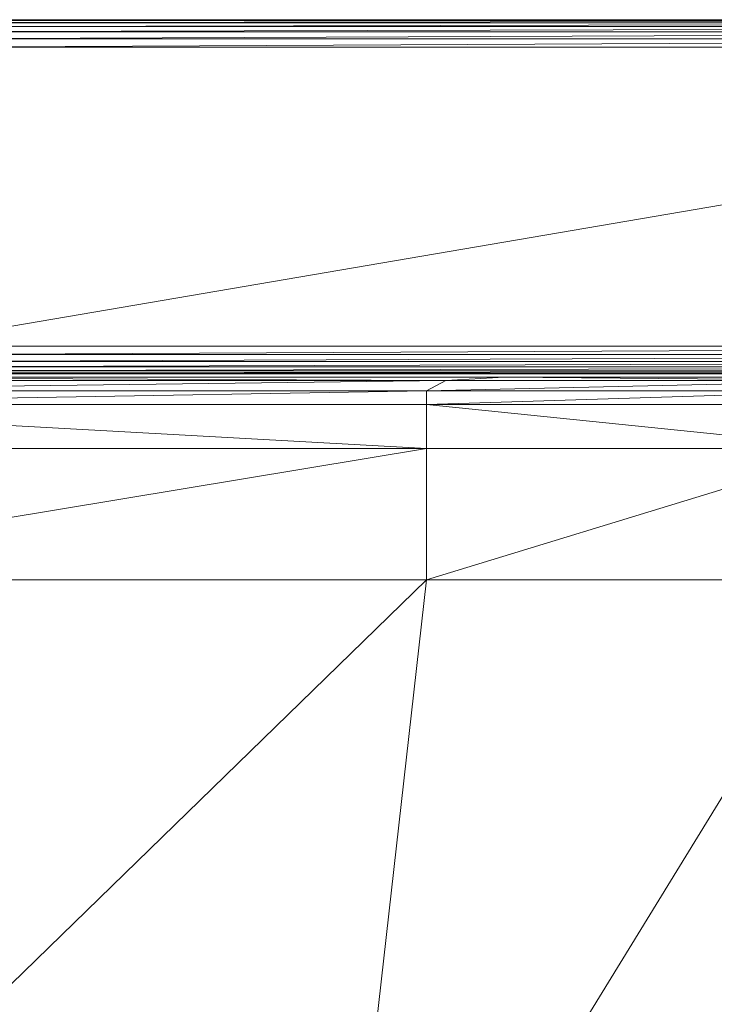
# Model space of a CAD drawing. Extents: x 180 to 9540, y 54 to 2910.
# Tile 29 of 82: x 6252 to 6265, y 1002 to 1020. Entities that reach past the tile are written whole.
import ezdxf
from ezdxf.xclip import XClip

# ---------------------------------------------------------------- set-up
doc = ezdxf.new("R2010")
doc.units = 0
doc.header["$MEASUREMENT"] = 0
doc.header["$XCLIPFRAME"] = 0
doc.layers.add('820-G Rysunki Obrazki', color=7, linetype='Continuous')

# ---------------------------------------------------------------- blocks, each defined once
blk = doc.blocks.new('Rysunek_2_2', base_point=(4248.051, 809.799))
at = {"color": 150, "linetype": 'Continuous', "lineweight": 13, "ltscale": 0.5}
for p, q in [((6280.88, 1020.052), (6249.709, 1020.038)), ((6281.033, 1020.038), (6249.709, 1020.038)), ((6281.033, 1020.038), (6249.709, 1019.996)), ((6281.158, 1019.996), (6249.709, 1019.996)), ((6281.158, 1019.996), (6249.709, 1019.927)), ((6281.255, 1019.927), (6249.709, 1019.927)), ((6281.255, 1019.927), (6249.709, 1019.83)), ((6281.325, 1019.83), (6249.709, 1019.83)), ((6281.325, 1019.83), (6249.709, 1019.705)), ((6281.366, 1019.705), (6249.709, 1019.705)), ((6281.366, 1019.705), (6249.709, 1019.552)), ((6249.709, 1019.552), (6281.38, 1019.552)), ((6281.38, 1019.552), (6249.709, 1014.147)), ((6281.38, 1014.147), (6249.709, 1014.147)), ((6281.38, 1014.147), (6249.709, 1013.994)), ((6281.366, 1013.994), (6249.709, 1013.869)), ((6281.366, 1013.994), (6249.709, 1013.994)), ((6281.325, 1013.869), (6249.709, 1013.772)), ((6281.325, 1013.869), (6249.709, 1013.869)), ((6281.255, 1013.772), (6249.709, 1013.702)), ((6281.255, 1013.772), (6249.709, 1013.772)), ((6246.118, 1013.586), (6260.722, 1013.586)), ((6246.118, 1013.586), (6259.669, 1013.525)), ((6281.158, 1013.702), (6249.709, 1013.66)), ((6281.158, 1013.702), (6249.709, 1013.702)), ((6281.033, 1013.66), (6249.709, 1013.647)), ((6281.033, 1013.66), (6249.709, 1013.66)), ((6269.438, 1013.647), (6249.709, 1013.647)), ((6260.722, 1013.586), (6259.669, 1013.525)), ((6267.594, 1013.525), (6260.722, 1013.586)), ((6268.786, 1013.586), (6260.722, 1013.586)), ((6259.669, 1013.525), (6244.93, 1013.339)), ((6245.227, 1013.525), (6259.669, 1013.525)), ((6267.594, 1013.525), (6259.317, 1013.339)), ((6259.669, 1013.525), (6259.317, 1013.339)), ((6259.669, 1013.525), (6267.594, 1013.525)), ((6244.93, 1013.339), (6259.317, 1013.339)), ((6259.317, 1013.339), (6244.93, 1013.089)), ((6259.317, 1013.339), (6267.197, 1013.339)), ((6259.317, 1013.089), (6259.317, 1013.339)), ((6259.318, 1013.089), (6267.197, 1013.339)), ((6244.93, 1013.089), (6259.317, 1013.089)), ((6244.93, 1013.089), (6259.317, 1012.295)), ((6259.317, 1012.295), (6259.317, 1013.089)), ((6267.092, 1012.295), (6259.317, 1013.089)), ((6267.137, 1013.089), (6259.317, 1013.089)), ((6259.317, 1012.295), (6244.93, 1009.916)), ((6244.93, 1012.295), (6259.317, 1012.295)), ((6267.092, 1012.295), (6259.317, 1009.916)), ((6259.317, 1012.295), (6259.317, 1009.916)), ((6259.317, 1012.295), (6267.092, 1012.295)), ((6243.357, 994.416), (6259.317, 1009.916)), ((6244.93, 1009.916), (6259.317, 1009.916)), ((6259.317, 1009.916), (6257.56, 994.416)), ((6257.56, 994.416), (6267.078, 1009.916)), ((6259.317, 1009.916), (6267.078, 1009.916))]:
    blk.add_line(p, q, dxfattribs=at)
at = {"color": 150, "linetype": 'Continuous', "lineweight": 13, "ltscale": 0.5, "flags": 128}
blk.add_lwpolyline([(6121.891, 1020.052), (6194.709, 1020.052), (6249.709, 1020.052), (6264.61, 1020.052), (6284.34, 1020.052), (6284.493, 1020.038), (6284.618, 1019.996), (6284.715, 1019.927), (6284.784, 1019.83), (6284.826, 1019.705), (6284.84, 1019.552), (6284.84, 1017.226), (6284.84, 1014.147), (6284.826, 1013.994), (6284.784, 1013.869), (6284.715, 1013.772), (6284.618, 1013.702), (6284.493, 1013.66), (6284.34, 1013.647), (6269.438, 1013.647), (6249.709, 1013.647), (6194.709, 1013.647), (6121.891, 1013.647)], dxfattribs=at)

msp = doc.modelspace()

# ---------------------------------------------------------------- block references
at = {"layer": '820-G Rysunki Obrazki', "color": 7, "linetype": 'Continuous', "lineweight": 13, "ltscale": 0.1}
ref = msp.add_blockref('Rysunek_2_2', (4248.051, 809.799), dxfattribs=at)
XClip(ref).set_block_clipping_path([(4133.6196216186, 305.1003815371), (8557.1514411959, 2650.020916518)])

doc.saveas('drawing.dxf')
